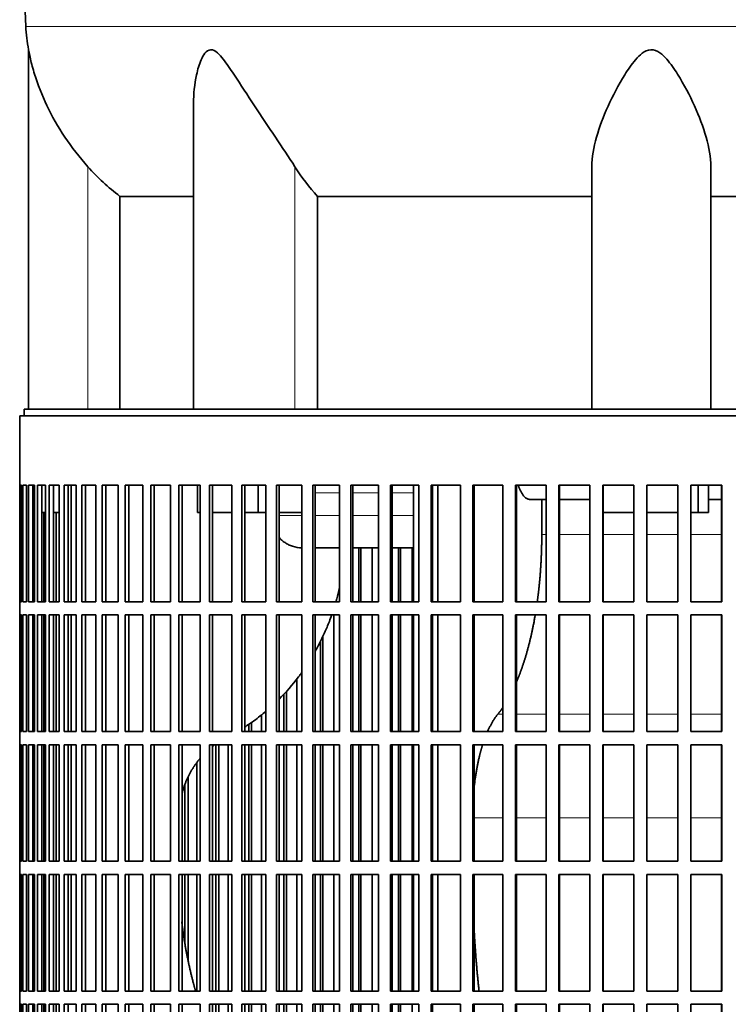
# Model space of a CAD drawing. Header units: millimetres. Extents: x 418 to 1310, y -1666 to 1543.
# Tile 17 of 26: x 933 to 1094, y -48 to 176. Entities that reach past the tile are written whole.
import ezdxf

# ---------------------------------------------------------------- set-up
doc = ezdxf.new("R2010")
doc.units = ezdxf.units.MM
for name, color, linetype in [('VSI344-454_FILTR', 7, 'Continuous'), ('VSI344-454_SUPPO', 7, 'Continuous'), ('VSI344_DIFFUSORE', 7, 'Continuous')]:
    doc.layers.add(name, color=color, linetype=linetype)

# ---------------------------------------------------------------- blocks, each defined once
blk = doc.blocks.new('SE3')
at = {"layer": 'VSI344-454_FILTR', "color": 7, "linetype": 'Continuous', "lineweight": 35}
for p, q in [((933.24, 85.59), (1210.21, 85.59)), ((933.24, 85.59), (933.24, 69.84)), ((933.24, 69.84), (933.24, 69.84)), ((933.24, 43.34), (933.24, 69.84)), ((933.29, 43.34), (933.29, 69.84)), ((933.29, 69.84), (933.66, 69.84)), ((933.66, 43.34), (933.66, 69.84)), ((933.92, 43.34), (933.92, 69.84)), ((933.92, 69.84), (934.78, 69.84)), ((934.78, 43.34), (934.78, 69.84)), ((935.25, 43.34), (935.25, 69.84)), ((935.25, 69.84), (936.59, 69.84)), ((936.23, 43.34), (936.23, 69.84)), ((936.59, 43.34), (936.59, 69.84)), ((937.26, 43.34), (937.26, 69.84)), ((937.26, 69.84), (939.08, 69.84)), ((938.23, 43.34), (938.23, 69.84)), ((939.08, 43.34), (939.08, 69.84)), ((939.95, 43.34), (939.95, 69.84)), ((939.95, 69.84), (942.24, 69.84)), ((940.9, 43.34), (940.9, 69.84)), ((942.24, 43.34), (942.24, 69.84)), ((943.31, 43.34), (943.31, 69.84)), ((943.31, 69.84), (946.06, 69.84)), ((944.23, 43.34), (944.23, 69.84)), ((946.06, 43.34), (946.06, 69.84)), ((947.32, 43.34), (947.32, 69.84)), ((947.32, 69.84), (950.52, 69.84)), ((948.21, 43.34), (948.21, 69.84)), ((950.52, 43.34), (950.52, 69.84)), ((951.96, 43.34), (951.96, 69.84)), ((951.96, 69.84), (955.58, 69.84)), ((952.82, 43.34), (952.82, 69.84)), ((955.58, 43.34), (955.58, 69.84)), ((957.21, 43.34), (957.21, 69.84)), ((957.21, 69.84), (961.24, 69.84)), ((958.03, 43.34), (958.03, 69.84)), ((961.24, 43.34), (961.24, 69.84)), ((963.04, 43.34), (963.04, 69.84)), ((963.04, 69.84), (967.47, 69.84)), ((963.82, 43.34), (963.82, 69.84)), ((967.47, 43.34), (967.47, 69.84)), ((969.42, 43.34), (969.42, 69.84)), ((969.42, 69.84), (974.22, 69.84)), ((970.15, 43.34), (970.15, 69.84)), ((974.22, 43.34), (974.22, 69.84)), ((976.33, 69.84), (981.47, 69.84)), ((976.33, 43.34), (976.33, 69.84)), ((977.01, 43.34), (977.01, 69.84)), ((981.47, 43.34), (981.47, 69.84)), ((983.73, 69.84), (989.19, 69.84)), ((983.73, 43.34), (983.73, 69.84)), ((984.35, 43.34), (984.35, 69.84)), ((989.19, 43.34), (989.19, 69.84)), ((991.57, 69.84), (997.34, 69.84)), ((991.57, 43.34), (991.57, 69.84)), ((992.15, 43.34), (992.15, 69.84)), ((997.34, 43.34), (997.34, 69.84)), ((999.84, 69.84), (1005.87, 69.84)), ((999.84, 43.34), (999.84, 69.84)), ((1000.35, 43.34), (1000.35, 69.84)), ((1005.87, 43.34), (1005.87, 69.84)), ((1008.48, 69.84), (1014.75, 69.84)), ((1008.48, 43.34), (1008.48, 69.84)), ((1008.93, 43.34), (1008.93, 69.84)), ((1014.75, 43.34), (1014.75, 69.84)), ((1017.45, 69.84), (1023.92, 69.84)), ((1017.45, 43.34), (1017.45, 69.84)), ((1017.84, 43.34), (1017.84, 69.84)), ((1023.92, 43.34), (1023.92, 69.84)), ((1026.71, 69.84), (1033.36, 69.84)), ((1026.71, 43.34), (1026.71, 69.84)), ((1027.03, 43.34), (1027.03, 69.84)), ((1033.36, 43.34), (1033.36, 69.84)), ((1036.21, 69.84), (1043.01, 69.84)), ((1036.21, 43.34), (1036.21, 69.84)), ((1036.47, 43.34), (1036.47, 69.84)), ((1043.01, 43.34), (1043.01, 69.84)), ((1045.91, 69.84), (1052.82, 69.84)), ((1045.91, 43.34), (1045.91, 69.84)), ((1046.1, 43.34), (1046.1, 69.84)), ((1052.82, 43.34), (1052.82, 69.84)), ((1055.76, 69.84), (1062.75, 69.84)), ((1055.76, 43.34), (1055.76, 69.84)), ((1055.89, 43.34), (1055.89, 69.84)), ((1062.75, 43.34), (1062.75, 69.84)), ((1065.72, 69.84), (1072.74, 69.84)), ((1065.72, 43.34), (1065.72, 69.84)), ((1065.77, 43.34), (1065.77, 69.84)), ((1072.74, 43.34), (1072.74, 69.84)), ((1075.73, 69.84), (1082.76, 69.84)), ((1075.73, 43.34), (1075.73, 69.84)), ((1082.74, 43.34), (1082.74, 69.84)), ((1082.76, 43.34), (1082.76, 69.84)), ((1085.74, 69.84), (1092.75, 69.84)), ((1085.74, 43.34), (1085.74, 69.84)), ((1092.66, 43.34), (1092.66, 69.84)), ((1092.75, 43.34), (1092.75, 69.84)), ((936.59, 43.34), (936.59, 63.59)), ((938.72, 43.34), (938.72, 63.59)), ((941.54, 43.34), (941.54, 63.59)), ((1010.27, 43.34), (1010.27, 55.59)), ((1010.75, 43.34), (1010.75, 55.59)), ((1013.35, 43.34), (1013.35, 55.59)), ((1019.3, 43.34), (1019.3, 55.59)), ((1019.72, 43.34), (1019.72, 55.59)), ((1022.4, 43.34), (1022.4, 55.59)), ((933.24, 43.34), (933.24, 43.34)), ((933.24, 43.34), (933.24, 40.34)), ((933.29, 43.34), (933.66, 43.34)), ((933.92, 43.34), (934.78, 43.34)), ((935.25, 43.34), (936.59, 43.34)), ((937.26, 43.34), (939.08, 43.34)), ((939.95, 43.34), (942.24, 43.34)), ((943.31, 43.34), (946.06, 43.34)), ((947.32, 43.34), (950.52, 43.34)), ((951.96, 43.34), (955.58, 43.34)), ((957.21, 43.34), (961.24, 43.34)), ((963.04, 43.34), (967.47, 43.34)), ((969.42, 43.34), (974.22, 43.34)), ((976.33, 43.34), (981.47, 43.34)), ((983.73, 43.34), (989.19, 43.34)), ((991.57, 43.34), (997.34, 43.34)), ((999.84, 43.34), (1005.87, 43.34)), ((1008.48, 43.34), (1014.75, 43.34)), ((1017.45, 43.34), (1023.92, 43.34)), ((1026.71, 43.34), (1033.36, 43.34)), ((1036.21, 43.34), (1043.01, 43.34)), ((1045.91, 43.34), (1052.82, 43.34)), ((1055.76, 43.34), (1062.75, 43.34)), ((1065.72, 43.34), (1072.74, 43.34)), ((1075.73, 43.34), (1082.76, 43.34)), ((1085.74, 43.34), (1092.75, 43.34)), ((933.24, 40.34), (933.24, 40.34)), ((933.24, 13.84), (933.24, 40.34)), ((933.29, 13.84), (933.29, 40.34)), ((933.29, 40.34), (933.66, 40.34)), ((933.66, 13.84), (933.66, 40.34)), ((933.92, 13.84), (933.92, 40.34)), ((933.92, 40.34), (934.78, 40.34)), ((934.78, 13.84), (934.78, 40.34)), ((935.25, 13.84), (935.25, 40.34)), ((935.25, 40.34), (936.59, 40.34)), ((936.23, 13.84), (936.23, 40.34)), ((936.59, 13.84), (936.59, 40.34)), ((936.59, 13.84), (936.59, 40.34)), ((937.26, 13.84), (937.26, 40.34)), ((937.26, 40.34), (939.08, 40.34)), ((938.23, 13.84), (938.23, 40.34)), ((938.72, 13.84), (938.72, 40.34)), ((939.08, 13.84), (939.08, 40.34)), ((939.95, 13.84), (939.95, 40.34)), ((939.95, 40.34), (942.24, 40.34)), ((940.9, 13.84), (940.9, 40.34)), ((941.54, 13.84), (941.54, 40.34)), ((942.24, 13.84), (942.24, 40.34)), ((943.31, 13.84), (943.31, 40.34)), ((943.31, 40.34), (946.06, 40.34)), ((944.23, 13.84), (944.23, 40.34)), ((946.06, 13.84), (946.06, 40.34)), ((947.32, 13.84), (947.32, 40.34)), ((947.32, 40.34), (950.52, 40.34)), ((948.21, 13.84), (948.21, 40.34)), ((950.52, 13.84), (950.52, 40.34)), ((951.96, 13.84), (951.96, 40.34)), ((951.96, 40.34), (955.58, 40.34)), ((952.82, 13.84), (952.82, 40.34)), ((955.58, 13.84), (955.58, 40.34)), ((957.21, 13.84), (957.21, 40.34)), ((957.21, 40.34), (961.24, 40.34)), ((958.03, 13.84), (958.03, 40.34)), ((961.24, 13.84), (961.24, 40.34)), ((963.04, 13.84), (963.04, 40.34)), ((963.04, 40.34), (967.47, 40.34)), ((963.82, 13.84), (963.82, 40.34)), ((967.47, 13.84), (967.47, 40.34)), ((969.42, 13.84), (969.42, 40.34)), ((969.42, 40.34), (974.22, 40.34)), ((970.15, 13.84), (970.15, 40.34)), ((974.22, 13.84), (974.22, 40.34)), ((976.33, 40.34), (981.47, 40.34)), ((976.33, 13.84), (976.33, 40.34)), ((977.01, 13.84), (977.01, 40.34)), ((981.47, 13.84), (981.47, 40.34)), ((983.73, 40.34), (989.19, 40.34)), ((983.73, 13.84), (983.73, 40.34)), ((984.35, 13.84), (984.35, 40.34)), ((989.19, 13.84), (989.19, 40.34)), ((991.57, 40.34), (997.34, 40.34)), ((991.57, 13.84), (991.57, 40.34)), ((992.15, 13.84), (992.15, 40.34)), ((997.34, 13.84), (997.34, 40.34)), ((999.84, 40.34), (1005.87, 40.34)), ((999.84, 13.84), (999.84, 40.34)), ((1000.35, 13.84), (1000.35, 40.34)), ((1004.6, 13.84), (1004.6, 40.34)), ((1005.87, 13.84), (1005.87, 40.34)), ((1008.48, 40.34), (1014.75, 40.34)), ((1008.48, 13.84), (1008.48, 40.34)), ((1008.93, 13.84), (1008.93, 40.34)), ((1010.27, 13.84), (1010.27, 40.34)), ((1010.75, 13.84), (1010.75, 40.34)), ((1013.35, 13.84), (1013.35, 40.34)), ((1014.75, 13.84), (1014.75, 40.34)), ((1017.45, 40.34), (1023.92, 40.34)), ((1017.45, 13.84), (1017.45, 40.34)), ((1017.84, 13.84), (1017.84, 40.34)), ((1019.3, 13.84), (1019.3, 40.34)), ((1019.72, 13.84), (1019.72, 40.34)), ((1022.4, 13.84), (1022.4, 40.34)), ((1023.92, 13.84), (1023.92, 40.34)), ((1026.71, 40.34), (1033.36, 40.34)), ((1026.71, 13.84), (1026.71, 40.34)), ((1027.03, 13.84), (1027.03, 40.34)), ((1033.36, 13.84), (1033.36, 40.34)), ((1036.21, 40.34), (1043.01, 40.34)), ((1036.21, 13.84), (1036.21, 40.34)), ((1036.47, 13.84), (1036.47, 40.34)), ((1043.01, 13.84), (1043.01, 40.34)), ((1045.91, 40.34), (1052.82, 40.34)), ((1045.91, 13.84), (1045.91, 40.34)), ((1046.1, 13.84), (1046.1, 40.34)), ((1052.82, 13.84), (1052.82, 40.34)), ((1055.76, 40.34), (1062.75, 40.34)), ((1055.76, 13.84), (1055.76, 40.34)), ((1055.89, 13.84), (1055.89, 40.34)), ((1062.75, 13.84), (1062.75, 40.34)), ((1065.72, 40.34), (1072.74, 40.34)), ((1065.72, 13.84), (1065.72, 40.34)), ((1065.77, 13.84), (1065.77, 40.34)), ((1072.74, 13.84), (1072.74, 40.34)), ((1075.73, 40.34), (1082.76, 40.34)), ((1075.73, 13.84), (1075.73, 40.34)), ((1082.74, 13.84), (1082.74, 40.34)), ((1082.76, 13.84), (1082.76, 40.34)), ((1085.74, 40.34), (1092.75, 40.34)), ((1085.74, 13.84), (1085.74, 40.34)), ((1092.66, 13.84), (1092.66, 40.34)), ((1092.75, 13.84), (1092.75, 40.34)), ((1001.56, 13.84), (1001.56, 34.3)), ((1002.1, 13.84), (1002.1, 35.41)), ((996.2, 13.84), (996.2, 25.8)), ((993.82, 13.84), (993.82, 22.95)), ((993.21, 13.84), (993.21, 22.33)), ((985.93, 13.84), (985.93, 15.92)), ((988.2, 13.84), (988.2, 17.64)), ((933.24, 13.84), (933.24, 13.84)), ((933.24, 13.84), (933.24, 10.84)), ((933.29, 13.84), (933.66, 13.84)), ((933.92, 13.84), (934.78, 13.84)), ((935.25, 13.84), (936.59, 13.84)), ((937.26, 13.84), (939.08, 13.84)), ((939.95, 13.84), (942.24, 13.84)), ((943.31, 13.84), (946.06, 13.84)), ((947.32, 13.84), (950.52, 13.84)), ((951.96, 13.84), (955.58, 13.84)), ((957.21, 13.84), (961.24, 13.84)), ((963.04, 13.84), (967.47, 13.84)), ((969.42, 13.84), (974.22, 13.84)), ((976.33, 13.84), (981.47, 13.84)), ((983.73, 13.84), (989.19, 13.84)), ((985.28, 13.84), (985.28, 15.48)), ((991.57, 13.84), (997.34, 13.84)), ((999.84, 13.84), (1005.87, 13.84)), ((1008.48, 13.84), (1014.75, 13.84)), ((1017.45, 13.84), (1023.92, 13.84)), ((1026.71, 13.84), (1033.36, 13.84)), ((1036.21, 13.84), (1043.01, 13.84)), ((1045.91, 13.84), (1052.82, 13.84)), ((1055.76, 13.84), (1062.75, 13.84)), ((1065.72, 13.84), (1072.74, 13.84)), ((1075.73, 13.84), (1082.76, 13.84)), ((1085.74, 13.84), (1092.75, 13.84)), ((933.24, 10.84), (933.24, 10.84)), ((933.24, -15.66), (933.24, 10.84)), ((933.29, -15.66), (933.29, 10.84)), ((933.29, 10.84), (933.66, 10.84)), ((933.66, -15.66), (933.66, 10.84)), ((933.92, -15.66), (933.92, 10.84)), ((933.92, 10.84), (934.78, 10.84)), ((934.78, -15.66), (934.78, 10.84)), ((935.25, -15.66), (935.25, 10.84)), ((935.25, 10.84), (936.59, 10.84)), ((936.23, -15.66), (936.23, 10.84)), ((936.59, -15.66), (936.59, 10.84)), ((936.59, -15.66), (936.59, 10.84)), ((937.26, -15.66), (937.26, 10.84)), ((937.26, 10.84), (939.08, 10.84)), ((938.23, -15.66), (938.23, 10.84)), ((938.72, -15.66), (938.72, 10.84)), ((939.08, -15.66), (939.08, 10.84)), ((939.95, -15.66), (939.95, 10.84)), ((939.95, 10.84), (942.24, 10.84)), ((940.9, -15.66), (940.9, 10.84)), ((941.54, -15.66), (941.54, 10.84)), ((942.24, -15.66), (942.24, 10.84)), ((943.31, -15.66), (943.31, 10.84)), ((943.31, 10.84), (946.06, 10.84)), ((944.23, -15.66), (944.23, 10.84)), ((946.06, -15.66), (946.06, 10.84)), ((947.32, -15.66), (947.32, 10.84)), ((947.32, 10.84), (950.52, 10.84)), ((948.21, -15.66), (948.21, 10.84)), ((950.52, -15.66), (950.52, 10.84)), ((951.96, -15.66), (951.96, 10.84)), ((951.96, 10.84), (955.58, 10.84)), ((952.82, -15.66), (952.82, 10.84)), ((955.58, -15.66), (955.58, 10.84)), ((957.21, -15.66), (957.21, 10.84)), ((957.21, 10.84), (961.24, 10.84)), ((958.03, -15.66), (958.03, 10.84)), ((961.24, -15.66), (961.24, 10.84)), ((963.04, -15.66), (963.04, 10.84)), ((963.04, 10.84), (967.47, 10.84)), ((963.82, -15.66), (963.82, 10.84)), ((967.47, -15.66), (967.47, 10.84)), ((969.42, -15.66), (969.42, 10.84)), ((969.42, 10.84), (974.22, 10.84)), ((970.15, -15.66), (970.15, 10.84)), ((974.22, -15.66), (974.22, 10.84)), ((976.33, 10.84), (981.47, 10.84)), ((976.33, -15.66), (976.33, 10.84)), ((977.01, -15.66), (977.01, 10.84)), ((977.79, -15.66), (977.79, 10.84)), ((978.49, -15.66), (978.49, 10.84)), ((980.62, -15.66), (980.62, 10.84)), ((981.47, -15.66), (981.47, 10.84)), ((983.73, 10.84), (989.19, 10.84)), ((983.73, -15.66), (983.73, 10.84)), ((984.35, -15.66), (984.35, 10.84)), ((985.28, -15.66), (985.28, 10.84)), ((985.93, -15.66), (985.93, 10.84)), ((988.2, -15.66), (988.2, 10.84)), ((989.19, -15.66), (989.19, 10.84)), ((991.57, 10.84), (997.34, 10.84)), ((991.57, -15.66), (991.57, 10.84)), ((992.15, -15.66), (992.15, 10.84)), ((993.21, -15.66), (993.21, 10.84)), ((993.82, -15.66), (993.82, 10.84)), ((996.2, -15.66), (996.2, 10.84)), ((997.34, -15.66), (997.34, 10.84)), ((999.84, 10.84), (1005.87, 10.84)), ((999.84, -15.66), (999.84, 10.84)), ((1000.35, -15.66), (1000.35, 10.84)), ((1001.56, -15.66), (1001.56, 10.84)), ((1002.1, -15.66), (1002.1, 10.84)), ((1004.6, -15.66), (1004.6, 10.84)), ((1005.87, -15.66), (1005.87, 10.84)), ((1008.48, 10.84), (1014.75, 10.84)), ((1008.48, -15.66), (1008.48, 10.84)), ((1008.93, -15.66), (1008.93, 10.84)), ((1010.27, -15.66), (1010.27, 10.84)), ((1010.75, -15.66), (1010.75, 10.84)), ((1013.35, -15.66), (1013.35, 10.84)), ((1014.75, -15.66), (1014.75, 10.84)), ((1017.45, 10.84), (1023.92, 10.84)), ((1017.45, -15.66), (1017.45, 10.84)), ((1017.84, -15.66), (1017.84, 10.84)), ((1019.3, -15.66), (1019.3, 10.84)), ((1019.72, -15.66), (1019.72, 10.84)), ((1022.4, -15.66), (1022.4, 10.84)), ((1023.92, -15.66), (1023.92, 10.84)), ((1026.71, 10.84), (1033.36, 10.84)), ((1026.71, -15.66), (1026.71, 10.84)), ((1027.03, -15.66), (1027.03, 10.84)), ((1033.36, -15.66), (1033.36, 10.84)), ((1036.21, 10.84), (1043.01, 10.84)), ((1036.21, -15.66), (1036.21, 10.84)), ((1036.47, -15.66), (1036.47, 10.84)), ((1043.01, -15.66), (1043.01, 10.84)), ((1045.91, 10.84), (1052.82, 10.84)), ((1045.91, -15.66), (1045.91, 10.84)), ((1046.1, -15.66), (1046.1, 10.84)), ((1052.82, -15.66), (1052.82, 10.84)), ((1055.76, 10.84), (1062.75, 10.84)), ((1055.76, -15.66), (1055.76, 10.84)), ((1055.89, -15.66), (1055.89, 10.84)), ((1062.75, -15.66), (1062.75, 10.84)), ((1065.72, 10.84), (1072.74, 10.84)), ((1065.72, -15.66), (1065.72, 10.84)), ((1065.77, -15.66), (1065.77, 10.84)), ((1072.74, -15.66), (1072.74, 10.84)), ((1075.73, 10.84), (1082.76, 10.84)), ((1075.73, -15.66), (1075.73, 10.84)), ((1082.74, -15.66), (1082.74, 10.84)), ((1082.76, -15.66), (1082.76, 10.84)), ((1085.74, 10.84), (1092.75, 10.84)), ((1085.74, -15.66), (1085.74, 10.84)), ((1092.66, -15.66), (1092.66, 10.84)), ((1092.75, -15.66), (1092.75, 10.84)), ((973.52, -15.66), (973.52, 6.81)), ((971.53, -15.66), (971.53, 3.52)), ((970.78, -15.66), (970.78, 1.77)), ((933.24, -15.66), (933.24, -15.66)), ((933.24, -15.66), (933.24, -18.66)), ((933.29, -15.66), (933.66, -15.66)), ((933.92, -15.66), (934.78, -15.66)), ((935.25, -15.66), (936.59, -15.66)), ((937.26, -15.66), (939.08, -15.66)), ((939.95, -15.66), (942.24, -15.66)), ((943.31, -15.66), (946.06, -15.66)), ((947.32, -15.66), (950.52, -15.66)), ((951.96, -15.66), (955.58, -15.66)), ((957.21, -15.66), (961.24, -15.66)), ((963.04, -15.66), (967.47, -15.66)), ((969.42, -15.66), (974.22, -15.66)), ((976.33, -15.66), (981.47, -15.66)), ((983.73, -15.66), (989.19, -15.66)), ((991.57, -15.66), (997.34, -15.66)), ((999.84, -15.66), (1005.87, -15.66)), ((1008.48, -15.66), (1014.75, -15.66)), ((1017.45, -15.66), (1023.92, -15.66)), ((1026.71, -15.66), (1033.36, -15.66)), ((1036.21, -15.66), (1043.01, -15.66)), ((1045.91, -15.66), (1052.82, -15.66)), ((1055.76, -15.66), (1062.75, -15.66)), ((1065.72, -15.66), (1072.74, -15.66)), ((1075.73, -15.66), (1082.76, -15.66)), ((1085.74, -15.66), (1092.75, -15.66)), ((933.24, -18.66), (933.24, -18.66)), ((933.24, -45.16), (933.24, -18.66)), ((933.29, -45.16), (933.29, -18.66)), ((933.29, -18.66), (933.66, -18.66)), ((933.66, -45.16), (933.66, -18.66)), ((933.92, -45.16), (933.92, -18.66)), ((933.92, -18.66), (934.78, -18.66)), ((934.78, -45.16), (934.78, -18.66)), ((935.25, -45.16), (935.25, -18.66)), ((935.25, -18.66), (936.59, -18.66)), ((936.23, -45.16), (936.23, -18.66)), ((936.59, -45.16), (936.59, -18.66)), ((936.59, -45.16), (936.59, -18.66)), ((937.26, -45.16), (937.26, -18.66)), ((937.26, -18.66), (939.08, -18.66)), ((938.23, -45.16), (938.23, -18.66)), ((938.72, -45.16), (938.72, -18.66)), ((939.08, -45.16), (939.08, -18.66)), ((939.95, -45.16), (939.95, -18.66)), ((939.95, -18.66), (942.24, -18.66)), ((940.9, -45.16), (940.9, -18.66)), ((941.54, -45.16), (941.54, -18.66)), ((942.24, -45.16), (942.24, -18.66)), ((943.31, -45.16), (943.31, -18.66)), ((943.31, -18.66), (946.06, -18.66)), ((944.23, -45.16), (944.23, -18.66)), ((946.06, -45.16), (946.06, -18.66)), ((947.32, -45.16), (947.32, -18.66)), ((947.32, -18.66), (950.52, -18.66)), ((948.21, -45.16), (948.21, -18.66)), ((950.52, -45.16), (950.52, -18.66)), ((951.96, -45.16), (951.96, -18.66)), ((951.96, -18.66), (955.58, -18.66)), ((952.82, -45.16), (952.82, -18.66)), ((955.58, -45.16), (955.58, -18.66)), ((957.21, -45.16), (957.21, -18.66)), ((957.21, -18.66), (961.24, -18.66)), ((958.03, -45.16), (958.03, -18.66)), ((961.24, -45.16), (961.24, -18.66)), ((963.04, -45.16), (963.04, -18.66)), ((963.04, -18.66), (967.47, -18.66)), ((963.82, -45.16), (963.82, -18.66)), ((967.47, -45.16), (967.47, -18.66)), ((969.42, -45.16), (969.42, -18.66)), ((969.42, -18.66), (974.22, -18.66)), ((970.15, -45.16), (970.15, -18.66)), ((970.78, -34.23), (970.78, -18.66)), ((971.53, -37.99), (971.53, -18.66)), ((973.52, -45.16), (973.52, -18.66)), ((974.22, -45.16), (974.22, -18.66)), ((976.33, -18.66), (981.47, -18.66)), ((976.33, -45.16), (976.33, -18.66)), ((977.01, -45.16), (977.01, -18.66)), ((977.79, -45.16), (977.79, -18.66)), ((978.49, -45.16), (978.49, -18.66)), ((980.62, -45.16), (980.62, -18.66)), ((981.47, -45.16), (981.47, -18.66)), ((983.73, -18.66), (989.19, -18.66)), ((983.73, -45.16), (983.73, -18.66)), ((984.35, -45.16), (984.35, -18.66)), ((985.28, -45.16), (985.28, -18.66)), ((985.93, -45.16), (985.93, -18.66)), ((988.2, -45.16), (988.2, -18.66)), ((989.19, -45.16), (989.19, -18.66)), ((991.57, -18.66), (997.34, -18.66)), ((991.57, -45.16), (991.57, -18.66)), ((992.15, -45.16), (992.15, -18.66)), ((993.21, -45.16), (993.21, -18.66)), ((993.82, -45.16), (993.82, -18.66)), ((996.2, -45.16), (996.2, -18.66)), ((997.34, -45.16), (997.34, -18.66)), ((999.84, -18.66), (1005.87, -18.66)), ((999.84, -45.16), (999.84, -18.66)), ((1000.35, -45.16), (1000.35, -18.66)), ((1001.56, -45.16), (1001.56, -18.66)), ((1002.1, -45.16), (1002.1, -18.66)), ((1004.6, -45.16), (1004.6, -18.66)), ((1005.87, -45.16), (1005.87, -18.66)), ((1008.48, -18.66), (1014.75, -18.66)), ((1008.48, -45.16), (1008.48, -18.66)), ((1008.93, -45.16), (1008.93, -18.66)), ((1010.27, -45.16), (1010.27, -18.66)), ((1010.75, -45.16), (1010.75, -18.66)), ((1013.35, -45.16), (1013.35, -18.66)), ((1014.75, -45.16), (1014.75, -18.66)), ((1017.45, -18.66), (1023.92, -18.66)), ((1017.45, -45.16), (1017.45, -18.66)), ((1017.84, -45.16), (1017.84, -18.66)), ((1019.3, -45.16), (1019.3, -18.66)), ((1019.72, -45.16), (1019.72, -18.66)), ((1022.4, -45.16), (1022.4, -18.66)), ((1023.92, -45.16), (1023.92, -18.66)), ((1026.71, -18.66), (1033.36, -18.66)), ((1026.71, -45.16), (1026.71, -18.66)), ((1027.03, -45.16), (1027.03, -18.66)), ((1033.36, -45.16), (1033.36, -18.66)), ((1036.21, -18.66), (1043.01, -18.66)), ((1036.21, -45.16), (1036.21, -18.66)), ((1036.47, -45.16), (1036.47, -18.66)), ((1043.01, -45.16), (1043.01, -18.66)), ((1045.91, -18.66), (1052.82, -18.66)), ((1045.91, -45.16), (1045.91, -18.66)), ((1046.1, -45.16), (1046.1, -18.66)), ((1052.82, -45.16), (1052.82, -18.66)), ((1055.76, -18.66), (1062.75, -18.66)), ((1055.76, -45.16), (1055.76, -18.66)), ((1055.89, -45.16), (1055.89, -18.66)), ((1062.75, -45.16), (1062.75, -18.66)), ((1065.72, -18.66), (1072.74, -18.66)), ((1065.72, -45.16), (1065.72, -18.66)), ((1065.77, -45.16), (1065.77, -18.66)), ((1072.74, -45.16), (1072.74, -18.66)), ((1075.73, -18.66), (1082.76, -18.66)), ((1075.73, -45.16), (1075.73, -18.66)), ((1082.74, -45.16), (1082.74, -18.66)), ((1082.76, -45.16), (1082.76, -18.66)), ((1085.74, -18.66), (1092.75, -18.66)), ((1085.74, -45.16), (1085.74, -18.66)), ((1092.66, -45.16), (1092.66, -18.66)), ((1092.75, -45.16), (1092.75, -18.66)), ((933.24, -45.16), (933.24, -45.16)), ((933.24, -45.16), (933.24, -48.16)), ((933.29, -45.16), (933.66, -45.16)), ((933.92, -45.16), (934.78, -45.16)), ((935.25, -45.16), (936.59, -45.16)), ((937.26, -45.16), (939.08, -45.16)), ((939.95, -45.16), (942.24, -45.16)), ((943.31, -45.16), (946.06, -45.16)), ((947.32, -45.16), (950.52, -45.16)), ((951.96, -45.16), (955.58, -45.16)), ((957.21, -45.16), (961.24, -45.16)), ((963.04, -45.16), (967.47, -45.16)), ((969.42, -45.16), (974.22, -45.16)), ((976.33, -45.16), (981.47, -45.16)), ((983.73, -45.16), (989.19, -45.16)), ((991.57, -45.16), (997.34, -45.16)), ((999.84, -45.16), (1005.87, -45.16)), ((1008.48, -45.16), (1014.75, -45.16)), ((1017.45, -45.16), (1023.92, -45.16)), ((1026.71, -45.16), (1033.36, -45.16)), ((1036.21, -45.16), (1043.01, -45.16)), ((1045.91, -45.16), (1052.82, -45.16)), ((1055.76, -45.16), (1062.75, -45.16)), ((1065.72, -45.16), (1072.74, -45.16)), ((1075.73, -45.16), (1082.76, -45.16)), ((1085.74, -45.16), (1092.75, -45.16)), ((933.24, -48.16), (933.24, -48.16)), ((933.24, -74.66), (933.24, -48.16)), ((933.29, -74.66), (933.29, -48.16)), ((933.29, -48.16), (933.66, -48.16)), ((933.66, -74.66), (933.66, -48.16)), ((933.92, -74.66), (933.92, -48.16)), ((933.92, -48.16), (934.78, -48.16)), ((934.78, -74.66), (934.78, -48.16)), ((935.25, -74.66), (935.25, -48.16)), ((935.25, -48.16), (936.59, -48.16)), ((936.23, -74.66), (936.23, -48.16)), ((936.59, -74.66), (936.59, -48.16)), ((936.59, -74.66), (936.59, -48.16)), ((937.26, -74.66), (937.26, -48.16)), ((937.26, -48.16), (939.08, -48.16)), ((938.23, -74.66), (938.23, -48.16)), ((938.72, -74.66), (938.72, -48.16)), ((939.08, -74.66), (939.08, -48.16)), ((939.95, -74.66), (939.95, -48.16)), ((939.95, -48.16), (942.24, -48.16)), ((940.9, -74.66), (940.9, -48.16)), ((941.54, -74.66), (941.54, -48.16)), ((942.24, -74.66), (942.24, -48.16)), ((943.31, -74.66), (943.31, -48.16)), ((943.31, -48.16), (946.06, -48.16)), ((944.23, -74.66), (944.23, -48.16)), ((946.06, -74.66), (946.06, -48.16)), ((947.32, -74.66), (947.32, -48.16)), ((947.32, -48.16), (950.52, -48.16)), ((948.21, -74.66), (948.21, -48.16)), ((950.52, -74.66), (950.52, -48.16)), ((951.96, -74.66), (951.96, -48.16)), ((951.96, -48.16), (955.58, -48.16)), ((952.82, -74.66), (952.82, -48.16)), ((955.58, -74.66), (955.58, -48.16)), ((957.21, -74.66), (957.21, -48.16)), ((957.21, -48.16), (961.24, -48.16)), ((958.03, -74.66), (958.03, -48.16)), ((961.24, -74.66), (961.24, -48.16)), ((963.04, -74.66), (963.04, -48.16)), ((963.04, -48.16), (967.47, -48.16)), ((963.82, -74.66), (963.82, -48.16)), ((967.47, -74.66), (967.47, -48.16)), ((969.42, -74.66), (969.42, -48.16)), ((969.42, -48.16), (974.22, -48.16)), ((970.15, -74.66), (970.15, -48.16)), ((974.22, -74.66), (974.22, -48.16)), ((976.33, -48.16), (981.47, -48.16)), ((976.33, -74.66), (976.33, -48.16)), ((977.01, -74.66), (977.01, -48.16)), ((977.79, -57.78), (977.79, -48.16)), ((978.49, -59.5), (978.49, -48.16)), ((980.62, -63.66), (980.62, -48.16)), ((981.47, -74.66), (981.47, -48.16)), ((983.73, -48.16), (989.19, -48.16)), ((983.73, -74.66), (983.73, -48.16)), ((984.35, -74.66), (984.35, -48.16)), ((985.28, -72.1), (985.28, -48.16)), ((985.93, -73.24), (985.93, -48.16)), ((988.2, -74.66), (988.2, -48.16)), ((989.19, -74.66), (989.19, -48.16)), ((991.57, -48.16), (997.34, -48.16)), ((991.57, -74.66), (991.57, -48.16)), ((992.15, -74.66), (992.15, -48.16)), ((993.21, -74.66), (993.21, -48.16)), ((993.82, -74.66), (993.82, -48.16)), ((996.2, -74.66), (996.2, -48.16)), ((997.34, -74.66), (997.34, -48.16)), ((999.84, -48.16), (1005.87, -48.16)), ((999.84, -74.66), (999.84, -48.16)), ((1000.35, -74.66), (1000.35, -48.16)), ((1001.56, -74.66), (1001.56, -48.16)), ((1002.1, -74.66), (1002.1, -48.16)), ((1004.6, -74.66), (1004.6, -48.16)), ((1005.87, -74.66), (1005.87, -48.16)), ((1008.48, -48.16), (1014.75, -48.16)), ((1008.48, -74.66), (1008.48, -48.16)), ((1008.93, -74.66), (1008.93, -48.16)), ((1010.27, -74.66), (1010.27, -48.16)), ((1010.75, -74.66), (1010.75, -48.16)), ((1013.35, -74.66), (1013.35, -48.16)), ((1014.75, -74.66), (1014.75, -48.16)), ((1017.45, -48.16), (1023.92, -48.16)), ((1017.45, -74.66), (1017.45, -48.16)), ((1017.84, -74.66), (1017.84, -48.16)), ((1019.3, -74.66), (1019.3, -48.16)), ((1019.72, -74.66), (1019.72, -48.16)), ((1022.4, -74.66), (1022.4, -48.16)), ((1023.92, -74.66), (1023.92, -48.16)), ((1026.71, -48.16), (1033.36, -48.16)), ((1026.71, -74.66), (1026.71, -48.16)), ((1027.03, -74.66), (1027.03, -48.16)), ((1033.36, -74.66), (1033.36, -48.16)), ((1036.21, -48.16), (1043.01, -48.16)), ((1036.21, -74.66), (1036.21, -48.16)), ((1036.47, -74.66), (1036.47, -48.16)), ((1043.01, -74.66), (1043.01, -48.16)), ((1045.91, -48.16), (1052.82, -48.16)), ((1045.91, -74.66), (1045.91, -48.16)), ((1046.1, -74.66), (1046.1, -48.16)), ((1052.82, -74.66), (1052.82, -48.16)), ((1055.76, -48.16), (1062.75, -48.16)), ((1055.76, -74.66), (1055.76, -48.16)), ((1055.89, -74.66), (1055.89, -48.16)), ((1062.75, -74.66), (1062.75, -48.16)), ((1065.72, -48.16), (1072.74, -48.16)), ((1065.72, -74.66), (1065.72, -48.16)), ((1065.77, -74.66), (1065.77, -48.16)), ((1072.74, -74.66), (1072.74, -48.16)), ((1075.73, -48.16), (1082.76, -48.16)), ((1075.73, -74.66), (1075.73, -48.16)), ((1082.74, -74.66), (1082.74, -48.16)), ((1082.76, -74.66), (1082.76, -48.16)), ((1085.74, -48.16), (1092.75, -48.16)), ((1085.74, -74.66), (1085.74, -48.16)), ((1092.66, -74.66), (1092.66, -48.16)), ((1092.75, -74.66), (1092.75, -48.16))]:
    blk.add_line(p, q, dxfattribs=at)
at = {"layer": 'VSI344-454_SUPPO', "color": 7, "linetype": 'Continuous', "lineweight": 35}
for p, q in [((934.24, 85.59), (934.24, 87.09)), ((934.24, 87.09), (1211.01, 87.09)), ((944.9, 43.34), (944.9, 69.84)), ((973.67, 63.59), (973.67, 69.84)), ((987.44, 63.59), (987.44, 69.84)), ((1022.67, 43.34), (1022.67, 69.84)), ((1028.27, 43.34), (1028.27, 69.84)), ((1087.35, 63.59), (1087.35, 69.84)), ((1089.76, 63.59), (1089.76, 69.84)), ((1052.82, 66.59), (1049.16, 66.59)), ((1051.85, 58.59), (1051.85, 66.59)), ((1062.75, 66.59), (1055.89, 66.59)), ((1092.66, 66.59), (1089.76, 66.59)), ((936.23, 63.59), (936.59, 63.59)), ((938.23, 63.59), (939.08, 63.59)), ((940.9, 63.59), (942.24, 63.59)), ((973.67, 63.59), (974.22, 63.59)), ((977.01, 63.59), (981.47, 63.59)), ((984.35, 63.59), (987.44, 63.59)), ((987.44, 63.59), (989.19, 63.59)), ((992.15, 63.59), (997.34, 63.59)), ((1065.77, 63.59), (1072.74, 63.59)), ((1075.73, 63.59), (1082.74, 63.59)), ((1085.74, 63.59), (1087.35, 63.59)), ((1087.35, 63.59), (1089.76, 63.59)), ((1000.35, 55.59), (1005.87, 55.59)), ((1008.93, 55.59), (1014.75, 55.59)), ((1017.84, 55.59), (1022.67, 55.59)), ((944.9, 13.84), (944.9, 40.34)), ((1022.67, 13.84), (1022.67, 40.34)), ((1028.27, 13.84), (1028.27, 40.34)), ((944.9, -15.66), (944.9, 10.84)), ((1022.67, -15.66), (1022.67, 10.84)), ((1028.27, -15.66), (1028.27, 10.84)), ((944.9, -45.16), (944.9, -18.66)), ((1022.67, -45.16), (1022.67, -18.66)), ((1028.27, -45.16), (1028.27, -18.66))]:
    blk.add_line(p, q, dxfattribs=at)
at = {"layer": 'VSI344-454_SUPPO', "color": 4, "linetype": 'Continuous', "lineweight": 9}
for p, q in [((1005.87, 68.12), (1000.35, 68.12)), ((1014.75, 68.12), (1008.93, 68.12)), ((1022.67, 68.12), (1017.84, 68.12)), ((992.15, 62.9), (997.34, 62.9)), ((1000.35, 62.9), (1005.87, 62.9)), ((1008.93, 62.9), (1014.75, 62.9)), ((1017.84, 62.9), (1022.67, 62.9)), ((1051.85, 58.59), (1052.82, 58.59)), ((1055.89, 58.59), (1062.75, 58.59)), ((1065.77, 58.59), (1072.74, 58.59)), ((1075.73, 58.59), (1082.74, 58.59)), ((1085.74, 58.59), (1092.66, 58.59)), ((1041.88, 17.81), (1043.01, 17.81)), ((1046.1, 17.81), (1052.82, 17.81)), ((1055.89, 17.81), (1062.75, 17.81)), ((1065.77, 17.81), (1072.74, 17.81)), ((1075.73, 17.81), (1082.74, 17.81)), ((1085.74, 17.81), (1092.66, 17.81)), ((1036.47, -5.76), (1043.01, -5.76)), ((1046.1, -5.76), (1052.82, -5.76)), ((1055.89, -5.76), (1062.75, -5.76)), ((1065.77, -5.76), (1072.74, -5.76)), ((1075.73, -5.76), (1082.74, -5.76)), ((1085.74, -5.76), (1092.66, -5.76))]:
    blk.add_line(p, q, dxfattribs=at)
at = {"layer": 'VSI344-454_SUPPO', "color": 7, "linetype": 'Continuous', "lineweight": 35}
for points, degree, knots in [([(1046.51, 69.84), (1046.51, 69.83), (1046.53, 69.75), (1046.59, 69.59), (1046.67, 69.36), (1046.76, 69.13), (1046.84, 68.92), (1046.95, 68.68), (1047.07, 68.43), (1047.21, 68.16), (1047.37, 67.9), (1047.53, 67.66), (1047.7, 67.43), (1047.88, 67.23), (1048.08, 67.04), (1048.28, 66.89), (1048.49, 66.76), (1048.7, 66.67), (1048.93, 66.61), (1049.08, 66.6), (1049.16, 66.59)], 3, [0.3484291, 0.3484291, 0.3484291, 0.3484291, 0.3502935, 0.3759894, 0.4017757, 0.4276525, 0.4536199, 0.4796779, 0.5164483, 0.5544168, 0.5935835, 0.6339485, 0.6755117, 0.7182732, 0.7622329, 0.8073906, 0.8537464, 0.9013, 0.9500512, 1, 1, 1, 1]), ([(1050.82, 43.31), (1051, 44.63), (1051.16, 45.99), (1051.5, 49.06), (1051.67, 52.23), (1051.85, 55.39), (1051.85, 58.59)], 2, [0.6946638, 0.6946638, 0.6946638, 0.75, 0.75, 0.875, 0.875, 1, 1, 1]), ([(992.09, 58.01), (992.09, 58.01), (992.3, 57.77), (992.76, 57.33), (993.51, 56.75), (994.34, 56.28), (995.59, 55.77), (996.62, 55.6), (997.34, 55.6)], 3, [0.2627974, 0.2627974, 0.2627974, 0.2627974, 0.2631364, 0.3099596, 0.3576304, 0.4061488, 0.4555148, 0.5652048, 0.5652048, 0.5652048, 0.5652048]), ([(1005.94, 46.6), (1005.93, 46.58), (1005.74, 45.71), (1005.47, 44.62), (1005.17, 43.56), (1005.1, 43.34)], 3, [0.20939159, 0.20939159, 0.20939159, 0.20939159, 0.21029258, 0.25575259, 0.26772218, 0.26772218, 0.26772218, 0.26772218]), ([(1004.14, 40.34), (1003.96, 39.85), (1003.46, 38.48), (1002.53, 36.27), (1001.43, 33.99), (1000.68, 32.59), (1000.36, 32.03)], 3, [0.3227065, 0.3227065, 0.3227065, 0.3227065, 0.350074, 0.3989353, 0.4489304, 0.4829363, 0.4829363, 0.4829363, 0.4829363]), ([(1046.11, 25.11), (1046.95, 27.06), (1047.68, 29.29), (1048.48, 31.71), (1049.14, 34.41), (1049.8, 37.1), (1050.31, 40.01), (1050.33, 40.17), (1050.36, 40.34)], 2, [0.2602896, 0.2602896, 0.2602896, 0.375, 0.375, 0.5, 0.5, 0.625, 0.625, 0.6319131, 0.6319131, 0.6319131]), ([(997.36, 27.32), (997.1, 26.96), (995.5, 24.79), (993.74, 22.77), (992.17, 21.2)], 3, [0.5820331, 0.5820331, 0.5820331, 0.5820331, 0.6055217, 0.7255565, 0.7255565, 0.7255565, 0.7255565]), ([(989.22, 18.47), (988.78, 18.1), (987.38, 16.94), (985.74, 15.76), (984.53, 14.96), (984.36, 14.85)], 3, [0.7982019, 0.7982019, 0.7982019, 0.7982019, 0.8292841, 0.897392, 0.9085779, 0.9085779, 0.9085779, 0.9085779]), ([(1036.46, 0.92), (1036.49, 1.21), (1036.52, 1.51), (1036.92, 5.08), (1037.68, 8.21), (1038.02, 9.6), (1038.42, 10.86)], 2, [0.2294074, 0.2294074, 0.2294074, 0.25, 0.25, 0.5, 0.5, 0.6111069, 0.6111069, 0.6111069]), ([(970.15, -0.06), (970.9, 2.66), (972.27, 4.99), (973.12, 6.44), (974.2, 7.71)], 2, [0.2553084, 0.2553084, 0.2553084, 0.5, 0.5, 0.6516471, 0.6516471, 0.6516471]), ([(973.2, -45.17), (972.96, -44.35), (972.74, -43.52), (971.07, -37.2), (970.22, -30.68), (970.14, -30.06), (970.07, -29.43)], 2, [0.4670759, 0.4670759, 0.4670759, 0.5, 0.5, 0.75, 0.75, 0.774031, 0.774031, 0.774031]), ([(1037.61, -45.16), (1036.87, -38.45), (1036.5, -31.52), (1036.46, -30.91), (1036.43, -30.29)], 2, [0.5003121, 0.5003121, 0.5003121, 0.75, 0.75, 0.7721704, 0.7721704, 0.7721704])]:
    blk.add_open_spline(points, degree=degree, knots=knots, dxfattribs=at)
for points in [[(1041.88, 17.81), (1042.47, 18.52), (1043.03, 19.35)], [(1039.54, 13.85), (1040.61, 16.26), (1041.88, 17.81)], [(976.99, 10.42), (977.27, 10.64), (977.57, 10.86)]]:
    blk.add_open_spline(points, degree=2, dxfattribs=at)
at = {"layer": 'VSI344_DIFFUSORE', "color": 4, "linetype": 'Continuous', "lineweight": 9}
for p, q in [((1212.53, 174.1), (934.61, 174.1)), ((948.74, 87.09), (948.74, 142.2)), ((995.78, 87.09), (995.78, 142.2))]:
    blk.add_line(p, q, dxfattribs=at)
at = {"layer": 'VSI344_DIFFUSORE', "color": 7, "linetype": 'Continuous', "lineweight": 35}
for p, q in [((935.24, 168.81), (935.24, 87.09)), ((972.73, 156.59), (972.73, 87.09)), ((1063.24, 87.09), (1063.24, 142.2)), ((1090.24, 87.09), (1090.24, 142.2)), ((955.99, 135.47), (972.73, 135.47)), ((955.99, 87.09), (955.99, 135.47)), ((1000.9, 135.47), (1063.24, 135.47)), ((1000.9, 87.09), (1000.9, 135.47)), ((1090.24, 135.47), (1152.57, 135.47))]:
    blk.add_line(p, q, dxfattribs=at)
for centre, radius, start, end in [((984.41, 177.53), 49.92, 152.418, 183.9452), ((987.98, 177.78), 53.5, 183.9452, 189.6558)]:
    blk.add_arc(centre, radius, start, end, dxfattribs=at)
for points, knots in [([(948.74, 142.2), (946.8, 144.37), (945.05, 146.62), (941.93, 151.29), (940.57, 153.69), (938.29, 158.47), (937.35, 160.89), (936.25, 164.45), (935.93, 165.63), (935.56, 167.23), (935.45, 167.74), (935.29, 168.52), (935.24, 168.8), (935.24, 168.81)], [0, 0, 0, 0, 0.125, 0.125, 0.25, 0.25, 0.375, 0.375, 0.4375, 0.4375, 0.46875, 0.46875, 0.4975138, 0.4975138, 0.4975138, 0.4975138]), ([(995.78, 142.2), (994.4, 144.36), (992.89, 146.61), (989.76, 151.27), (988.15, 153.66), (985.01, 158.43), (983.46, 160.84), (981.1, 164.4), (980.31, 165.57), (979.06, 167.17), (978.62, 167.68), (977.67, 168.52), (977.13, 168.83), (976.11, 168.78), (975.68, 168.43), (974.99, 167.57), (974.72, 167.05), (974.01, 165.44), (973.68, 164.27), (972.95, 160.97), (972.73, 158.77), (972.73, 156.59)], [0, 0, 0, 0, 0.125, 0.125, 0.25, 0.25, 0.375, 0.375, 0.4375, 0.4375, 0.46875, 0.46875, 0.5, 0.5, 0.53125, 0.53125, 0.5625, 0.5625, 0.625, 0.625, 0.7389823, 0.7389823, 0.7389823, 0.7389823]), ([(1090.24, 142.2), (1090.24, 144.36), (1089.84, 146.61), (1088.53, 151.27), (1087.61, 153.66), (1085.45, 158.43), (1084.2, 160.84), (1081.96, 164.4), (1081.16, 165.57), (1079.76, 167.17), (1079.25, 167.68), (1078.08, 168.52), (1077.37, 168.83), (1075.93, 168.78), (1075.24, 168.43), (1074.1, 167.57), (1073.61, 167.05), (1072.22, 165.44), (1071.43, 164.27), (1069.24, 160.76), (1067.99, 158.34), (1065.83, 153.57), (1064.94, 151.23), (1063.65, 146.63), (1063.24, 144.35), (1063.24, 142.2)], [0, 0, 0, 0, 0.125, 0.125, 0.25, 0.25, 0.375, 0.375, 0.4375, 0.4375, 0.46875, 0.46875, 0.5, 0.5, 0.53125, 0.53125, 0.5625, 0.5625, 0.625, 0.625, 0.75, 0.75, 0.875, 0.875, 1, 1, 1, 1])]:
    blk.add_open_spline(points, degree=3, knots=knots, dxfattribs=at)
for points in [[(955.99, 135.47), (953.37, 137.49), (950.95, 139.73), (948.74, 142.2)], [(1000.9, 135.47), (999.05, 137.49), (997.34, 139.73), (995.78, 142.2)]]:
    blk.add_open_spline(points, degree=3, dxfattribs=at)

msp = doc.modelspace()

# ---------------------------------------------------------------- block references
msp.add_blockref('SE3', (0, 0))

doc.saveas('drawing.dxf')
